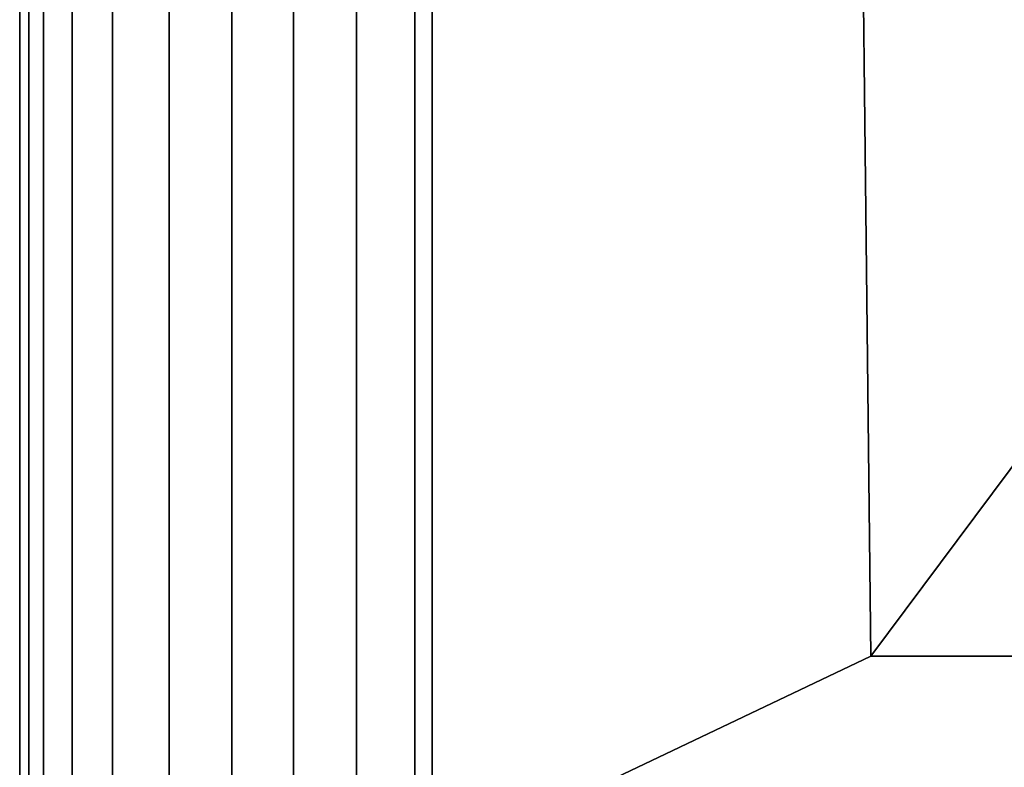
# Model space of a CAD drawing. Extents: x -12.4 to 12.4, y -12.9 to 12.
# Tile 9 of 22: x -11.7 to -4, y -5.7 to 0.1. Entities that reach past the tile are written whole.
import ezdxf

# ---------------------------------------------------------------- set-up
doc = ezdxf.new("R2010")
doc.units = 0
doc.layers.add('SHV878ZD3N_BODY_', color=253, linetype='CONTINUOUS')

msp = doc.modelspace()

# ---------------------------------------------------------------- linework, layer by layer
at = {"layer": 'SHV878ZD3N_BODY_'}
for points in [[(-11.7491, -6.2348, 5.0848), (-11.7491, -7.7776, 3.52), (-11.7491, 7.9183, 3.52)], [(-11.7491, 7.9183, 29.3228), (-11.7491, 7.9183, 31.0481), (-11.7491, -7.7776, 31.0481)], [(-11.7491, -7.7776, 0.0406), (11.7179, -7.7776, 0.0406), (11.7179, 7.9183, 0.0406), (-11.7491, 7.9183, 0.0406)], [(-11.7491, 7.9183, 3.52), (-11.7491, -7.7776, 3.52), (-11.7491, -7.7776, 0.0406), (-11.7491, 7.9183, 0.0406)], [(-11.7491, 7.9183, 6.3217), (-11.7491, -7.7776, 6.3217), (-11.7491, -6.2348, 5.0848), (-11.7491, 7.9183, 3.52)], [(-11.7491, -7.7776, 6.3217), (-11.7491, 7.9183, 6.3217), (-11.7491, 7.9183, 29.3228), (-11.7491, -7.7776, 31.0481)], [(-11.6775, -7.7776, 31.538), (-11.7491, -7.7776, 31.0481), (-11.7491, 7.9183, 31.0481), (-11.6775, 7.9183, 31.538)], [(-11.6775, 7.9183, 31.538), (-11.5637, 7.9183, 32.0199), (-11.5637, -7.7776, 32.0199), (-11.6775, -7.7776, 31.538)], [(-11.3365, -7.7776, 32.512), (-11.5637, -7.7776, 32.0199), (-11.5637, 7.9183, 32.0199), (-11.3365, 7.9183, 32.512)], [(-11.0229, -7.7776, 32.9589), (-11.3365, -7.7776, 32.512), (-11.3365, 7.9183, 32.512), (-11.0229, 7.9183, 32.9589)], [(-10.5778, -7.7776, 33.2863), (-11.0229, -7.7776, 32.9589), (-11.0229, 7.9183, 32.9589), (-10.5778, 7.9183, 33.2863)], [(-10.0867, -7.7776, 33.5194), (-10.5778, -7.7776, 33.2863), (-10.5778, 7.9183, 33.2863), (-10.0867, 7.9183, 33.5194)], [(-9.6023, -7.7776, 33.6341), (-10.0867, -7.7776, 33.5194), (-10.0867, 7.9183, 33.5194), (-9.6023, 7.9183, 33.6341)], [(-9.1091, -7.7776, 33.6881), (-9.6023, -7.7776, 33.6341), (-9.6023, 7.9183, 33.6341), (-9.1091, 7.9183, 33.6881)], [(-9.1091, 7.9183, 33.6881), (-8.6526, 7.9183, 33.6881), (-8.6526, -6.6442, 33.6881), (-9.1091, -7.7776, 33.6881)], [(-8.6526, 7.9183, 33.6881), (-8.5137, 7.9183, 33.7051), (-8.5169, -6.5115, 33.7349), (-8.6526, -6.6442, 33.6881)], [(-5.0766, -4.8743, 34.3254), (-8.5169, -6.5115, 33.8648), (-8.5137, 7.9183, 33.835), (-5.2201, 7.9183, 34.2141)], [(-8.5137, 7.9183, 33.7051), (-8.5137, 7.9183, 33.835), (-8.5169, -6.5115, 33.8648), (-8.5169, -6.5115, 33.7349)], [(-5.2201, 7.9183, 34.2141), (-1.5393, 7.9183, 34.6378), (-1.5393, -0.1387, 34.798), (-5.0766, -4.8743, 34.3254)], [(-5.0766, -4.8743, 34.3254), (-1.5393, -0.1387, 34.798), (-1.1426, -4.8743, 34.4531)], [(-0.6399, -6.5095, 33.8569), (-8.5169, -6.5115, 33.8648), (-5.0766, -4.8743, 34.3254), (-1.1426, -4.8743, 34.4531)]]:
    msp.add_3dface(points, dxfattribs=at)

doc.saveas('drawing.dxf')
